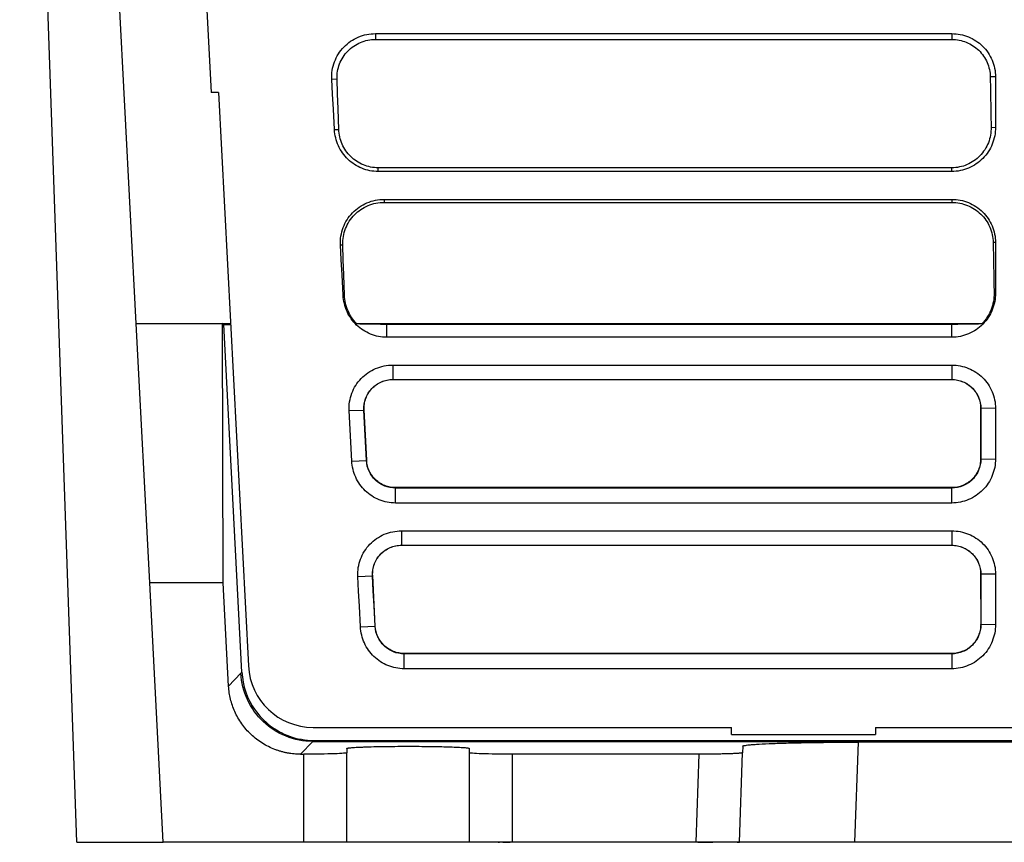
# Model space of a CAD drawing. Header units: millimetres. Extents: x -1111 to 1147, y -743 to 1146.
# Tile 44 of 203: x 105 to 173, y -600 to -543. Entities that reach past the tile are written whole.
import ezdxf

# ---------------------------------------------------------------- set-up
doc = ezdxf.new("R2010")
doc.units = ezdxf.units.MM

msp = doc.modelspace()

# ---------------------------------------------------------------- linework, layer by layer
at = {"color": 7, "linetype": 'Continuous', "lineweight": 25}
for p, q in [((108.602, -600.023), (104.634, -486.393)), ((112.717, -564.023), (108.652, -486.393)), ((117.406, -537.985), (117.93, -547.983)), ((129.336, -543.893), (169.346, -543.893)), ((129.336, -543.893), (129.336, -544.298)), ((169.346, -543.893), (169.346, -544.298)), ((129.336, -544.298), (169.346, -544.298)), ((126.303, -547.052), (126.668, -547.039)), ((172.381, -546.893), (172.015, -546.9)), ((118.43, -547.983), (117.93, -547.983)), ((118.429, -547.99), (120.512, -587.788)), ((126.487, -550.554), (126.789, -550.543)), ((172.077, -550.4), (172.381, -550.395)), ((129.519, -553.465), (129.519, -553.206)), ((169.346, -553.465), (169.346, -553.206)), ((129.938, -555.398), (129.938, -555.606)), ((169.346, -555.398), (169.346, -555.606)), ((172.381, -558.398), (172.219, -558.401)), ((126.906, -558.557), (127.065, -558.552)), ((127.089, -562.059), (127.186, -562.055)), ((172.281, -561.902), (172.381, -561.9)), ((112.717, -564.023), (118.725, -564.023)), ((113.659, -582.023), (112.717, -564.023)), ((118.749, -582.023), (118.725, -564.023)), ((118.799, -564.092), (118.725, -564.023)), ((118.725, -564.023), (119.27, -564.023)), ((120.062, -588.22), (118.799, -564.092)), ((118.799, -564.092), (119.272, -564.092)), ((128.016, -564.023), (171.452, -564.023)), ((130.122, -564.971), (130.122, -564.052)), ((169.346, -564.971), (169.346, -564.052)), ((130.541, -566.903), (130.541, -567.903)), ((169.346, -566.903), (169.346, -567.903)), ((130.541, -567.903), (169.346, -567.903)), ((127.508, -570.063), (128.526, -570.027)), ((127.691, -573.564), (127.508, -570.063)), ((128.526, -570.027), (128.542, -570.009)), ((128.709, -573.528), (128.526, -570.027)), ((128.725, -573.512), (128.542, -570.009)), ((171.364, -569.921), (171.347, -569.904)), ((171.347, -569.904), (171.348, -573.407)), ((172.381, -569.904), (171.364, -569.921)), ((128.709, -573.528), (128.725, -573.512)), ((171.348, -573.407), (171.364, -573.423)), ((171.364, -573.423), (172.381, -573.405)), ((127.691, -573.564), (128.709, -573.528)), ((130.724, -575.441), (130.724, -575.411)), ((169.346, -575.411), (130.724, -575.411)), ((130.724, -576.476), (130.724, -575.441)), ((169.346, -575.441), (130.724, -575.441)), ((169.346, -575.441), (169.346, -575.411)), ((169.346, -576.476), (169.346, -575.441)), ((169.346, -576.476), (130.724, -576.476)), ((131.143, -578.408), (131.143, -579.408)), ((169.346, -578.408), (169.346, -579.408)), ((131.143, -579.408), (169.346, -579.408)), ((128.11, -581.568), (129.128, -581.532)), ((129.128, -581.532), (129.141, -581.518)), ((129.323, -585.021), (129.141, -581.518)), ((171.364, -581.426), (171.35, -581.413)), ((171.35, -581.413), (171.352, -584.916)), ((172.381, -581.409), (171.364, -581.426)), ((114.602, -600.023), (113.659, -582.023)), ((118.749, -582.023), (113.659, -582.023)), ((119.142, -589.19), (118.749, -582.023)), ((128.294, -585.069), (129.311, -585.034)), ((129.311, -585.034), (129.323, -585.021)), ((171.364, -584.928), (171.352, -584.916)), ((172.381, -584.911), (171.364, -584.928)), ((131.326, -586.946), (131.326, -586.923)), ((169.346, -586.923), (131.326, -586.923)), ((131.326, -587.981), (131.326, -586.946)), ((169.346, -586.946), (131.326, -586.946)), ((169.346, -586.923), (169.346, -586.946)), ((169.346, -586.946), (169.346, -587.981)), ((119.142, -589.19), (119.99, -588.296)), ((119.99, -588.296), (120.014, -588.271)), ((120.014, -588.271), (120.062, -588.22)), ((169.346, -587.981), (131.326, -587.981)), ((124.998, -592.052), (154.05, -592.053)), ((154.05, -592.554), (154.05, -592.055)), ((154.05, -592.554), (164.05, -592.554)), ((164.05, -592.052), (193.11, -592.052)), ((164.05, -592.054), (164.05, -592.554)), ((124.98, -593.025), (124.138, -593.914)), ((125.004, -593), (124.98, -593.025)), ((124.98, -593.025), (205.06, -593.025)), ((125.046, -592.955), (125.004, -593)), ((125.046, -592.955), (195.602, -592.955)), ((162.84, -593.077), (162.597, -600.023)), ((204.526, -593.077), (162.84, -593.077)), ((124.138, -593.914), (124.352, -593.914)), ((124.352, -600.023), (124.352, -593.914)), ((127.352, -593.513), (127.352, -593.809)), ((127.352, -600.023), (127.352, -593.809)), ((135.852, -593.809), (135.852, -593.513)), ((135.852, -600.023), (135.852, -593.809)), ((151.817, -593.914), (138.852, -593.914)), ((138.852, -600.023), (138.852, -593.914)), ((151.604, -600.023), (151.817, -593.914)), ((154.602, -600.023), (154.819, -593.81)), ((154.835, -593.356), (154.819, -593.81)), ((108.602, -600.023), (114.602, -600.023)), ((124.352, -600.023), (114.602, -600.023)), ((119.602, -600.023), (119.602, -600.028)), ((127.352, -600.023), (124.352, -600.023)), ((135.852, -600.023), (127.352, -600.023)), ((129.602, -600.029), (129.602, -600.023)), ((133.102, -600.023), (133.102, -600.028)), ((138.852, -600.023), (135.852, -600.023)), ((138.176, -600.023), (138.677, -600.023)), ((151.604, -600.023), (138.852, -600.023)), ((143.102, -600.029), (143.102, -600.023)), ((154.602, -600.023), (151.604, -600.023)), ((151.715, -600.023), (152.754, -600.023)), ((154.442, -600.023), (154.608, -600.023)), ((162.597, -600.023), (154.602, -600.023)), ((160.102, -600.023), (160.102, -600.028)), ((204.543, -600.023), (162.597, -600.023)), ((170.102, -600.029), (170.102, -600.023))]:
    msp.add_line(p, q, dxfattribs=at)
at = {"color": 7, "linetype": 'Continuous', "lineweight": 25, "flags": 128}
for points in [[(126.487, -550.554), (126.412, -549.128), (126.358, -548.09), (126.304, -547.052)], [(126.789, -550.543), (126.739, -549.117), (126.704, -548.078), (126.668, -547.039)], [(169.346, -553.206), (166.445, -553.206), (154.838, -553.206), (142.179, -553.206), (129.519, -553.206)], [(169.346, -553.465), (166.445, -553.465), (154.838, -553.465), (142.179, -553.465), (129.519, -553.465)], [(129.938, -555.398), (132.742, -555.398), (143.956, -555.398), (155.171, -555.398), (169.346, -555.398)], [(129.938, -555.606), (132.742, -555.606), (143.957, -555.606), (155.171, -555.606), (162.377, -555.606), (169.346, -555.606)], [(127.089, -562.059), (127.014, -560.633), (126.96, -559.595), (126.906, -558.557)], [(127.186, -562.055), (127.137, -560.629), (127.101, -559.591), (127.065, -558.552)], [(130.122, -564.052), (133.023, -564.052), (144.63, -564.052), (156.988, -564.052), (169.346, -564.052)], [(169.346, -564.971), (166.445, -564.971), (154.838, -564.971), (142.48, -564.971), (130.122, -564.971)], [(130.541, -566.903), (133.344, -566.903), (144.559, -566.903), (156.952, -566.903), (169.346, -566.903)], [(131.143, -578.408), (133.946, -578.408), (145.161, -578.408), (157.254, -578.408), (169.346, -578.408)], [(128.294, -585.069), (128.219, -583.644), (128.165, -582.606), (128.11, -581.568)], [(129.311, -585.034), (129.237, -583.608), (129.182, -582.57), (129.128, -581.532)]]:
    msp.add_lwpolyline(points, dxfattribs=at)
at = {"color": 7, "linetype": 'Continuous', "lineweight": 25}
for centre, major_axis, ratio, start_param, end_param in [((125.008, -587.541), (2.016, 4.037), 0.997112, 2.08753, 3.603633), ((125.058, -587.946), (2.544, 4.319), 0.997359, 2.156597, 2.721035), ((125.058, -587.946), (2.544, 4.319), 0.997359, 2.721035, 3.327963), ((125.058, -587.946), (2.544, 4.319), 0.997359, 3.327963, 3.672698)]:
    msp.add_ellipse(centre, major_axis=major_axis, ratio=ratio, start_param=start_param, end_param=end_param, dxfattribs=at)
for points, knots in [([(126.304, -547.052), (126.293, -546.846), (126.304, -546.643), (126.366, -546.241), (126.419, -546.041), (126.562, -545.659), (126.653, -545.477), (126.871, -545.132), (126.999, -544.969), (127.281, -544.676), (127.437, -544.544), (127.775, -544.311), (127.954, -544.214), (128.328, -544.055), (128.527, -543.994), (128.927, -543.913), (129.13, -543.893), (129.336, -543.893)], [0, 0, 0, 0, 0.125, 0.125, 0.25, 0.25, 0.375, 0.375, 0.5, 0.5, 0.625, 0.625, 0.75, 0.75, 0.875, 0.875, 1, 1, 1, 1]), ([(169.346, -543.893), (169.545, -543.893), (169.741, -543.912), (170.127, -543.987), (170.319, -544.044), (170.685, -544.193), (170.859, -544.284), (171.188, -544.5), (171.345, -544.626), (171.626, -544.903), (171.752, -545.053), (171.974, -545.381), (172.07, -545.556), (172.299, -546.099), (172.381, -546.495), (172.381, -546.893)], [0, 0, 0, 0, 0.125, 0.125, 0.25, 0.25, 0.375, 0.375, 0.5, 0.5, 0.625, 0.625, 0.75, 0.75, 1, 1, 1, 1]), ([(126.668, -547.039), (126.661, -546.861), (126.672, -546.684), (126.73, -546.335), (126.778, -546.162), (126.97, -545.664), (127.167, -545.358), (127.665, -544.848), (127.966, -544.644), (128.623, -544.369), (128.979, -544.298), (129.336, -544.298)], [0, 0, 0, 0, 0.125, 0.125, 0.25, 0.25, 0.5, 0.5, 0.75, 0.75, 1, 1, 1, 1]), ([(169.346, -544.298), (169.691, -544.298), (170.035, -544.364), (170.675, -544.622), (170.969, -544.813), (171.463, -545.293), (171.663, -545.582), (171.936, -546.213), (172.01, -546.555), (172.015, -546.9)], [0, 0, 0, 0, 0.25, 0.25, 0.5, 0.5, 0.75, 0.75, 1, 1, 1, 1]), ([(172.015, -546.9), (172.023, -547.368), (172.031, -547.836), (172.04, -548.305), (172.046, -548.654), (172.052, -549.003), (172.058, -549.352), (172.064, -549.702), (172.071, -550.051), (172.077, -550.4)], [0.00002102, 0.00002102, 0.00002102, 0.00002102, 0.001427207, 0.001427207, 0.001427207, 0.002475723, 0.002475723, 0.002475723, 0.003524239, 0.003524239, 0.003524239, 0.003524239]), ([(172.381, -546.893), (172.381, -547.369), (172.381, -547.845), (172.381, -548.32), (172.381, -548.666), (172.381, -549.012), (172.381, -549.358), (172.381, -549.703), (172.381, -550.049), (172.381, -550.395)], [0, 0, 0, 0, 0.001427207, 0.001427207, 0.001427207, 0.00246467, 0.00246467, 0.00246467, 0.003502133, 0.003502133, 0.003502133, 0.003502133]), ([(129.519, -553.465), (129.324, -553.465), (129.133, -553.446), (128.755, -553.373), (128.568, -553.317), (128.209, -553.171), (128.039, -553.082), (127.716, -552.872), (127.562, -552.75), (127.285, -552.482), (127.16, -552.336), (126.937, -552.02), (126.84, -551.85), (126.601, -551.325), (126.507, -550.943), (126.487, -550.554)], [0, 0, 0, 0, 0.125, 0.125, 0.25, 0.25, 0.375, 0.375, 0.5, 0.5, 0.625, 0.625, 0.75, 0.75, 1, 1, 1, 1]), ([(129.519, -553.206), (129.167, -553.206), (128.817, -553.136), (128.167, -552.869), (127.869, -552.671), (127.367, -552.179), (127.164, -551.885), (126.882, -551.242), (126.802, -550.894), (126.789, -550.543)], [0, 0, 0, 0, 0.25, 0.25, 0.5, 0.5, 0.75, 0.75, 1, 1, 1, 1]), ([(172.381, -550.395), (172.381, -550.596), (172.362, -550.795), (172.286, -551.185), (172.228, -551.379), (172.077, -551.749), (171.985, -551.925), (171.767, -552.258), (171.639, -552.417), (171.36, -552.701), (171.207, -552.828), (170.876, -553.054), (170.699, -553.15), (170.15, -553.383), (169.75, -553.465), (169.346, -553.465)], [0, 0, 0, 0, 0.125, 0.125, 0.25, 0.25, 0.375, 0.375, 0.5, 0.5, 0.625, 0.625, 0.75, 0.75, 1, 1, 1, 1]), ([(172.077, -550.4), (172.082, -550.764), (172.016, -551.126), (171.75, -551.803), (171.55, -552.114), (171.045, -552.636), (170.741, -552.846), (170.072, -553.132), (169.71, -553.206), (169.346, -553.206)], [0, 0, 0, 0, 0.25, 0.25, 0.5, 0.5, 0.75, 0.75, 1, 1, 1, 1]), ([(126.906, -558.557), (126.895, -558.352), (126.906, -558.148), (126.968, -557.747), (127.021, -557.546), (127.164, -557.164), (127.255, -556.982), (127.473, -556.637), (127.601, -556.474), (127.883, -556.182), (128.039, -556.049), (128.378, -555.816), (128.556, -555.719), (128.931, -555.56), (129.129, -555.499), (129.529, -555.418), (129.732, -555.398), (129.938, -555.398)], [0, 0, 0, 0, 0.125, 0.125, 0.25, 0.25, 0.375, 0.375, 0.5, 0.5, 0.625, 0.625, 0.75, 0.75, 0.875, 0.875, 1, 1, 1, 1]), ([(127.065, -558.552), (127.051, -558.168), (127.117, -557.784), (127.395, -557.072), (127.606, -556.744), (128.143, -556.196), (128.466, -555.977), (129.172, -555.682), (129.555, -555.606), (129.938, -555.606)], [0, 0, 0, 0, 0.25, 0.25, 0.5, 0.5, 0.75, 0.75, 1, 1, 1, 1]), ([(169.346, -555.398), (169.545, -555.398), (169.741, -555.417), (170.127, -555.492), (170.319, -555.549), (170.685, -555.698), (170.859, -555.789), (171.188, -556.006), (171.345, -556.132), (171.626, -556.408), (171.752, -556.559), (171.974, -556.886), (172.07, -557.061), (172.299, -557.604), (172.381, -558), (172.381, -558.398)], [0, 0, 0, 0, 0.125, 0.125, 0.25, 0.25, 0.375, 0.375, 0.5, 0.5, 0.625, 0.625, 0.75, 0.75, 1, 1, 1, 1]), ([(169.346, -555.606), (169.717, -555.606), (170.087, -555.677), (170.774, -555.954), (171.091, -556.159), (171.622, -556.674), (171.838, -556.985), (172.133, -557.663), (172.213, -558.031), (172.219, -558.401)], [0, 0, 0, 0, 0.25, 0.25, 0.5, 0.5, 0.75, 0.75, 1, 1, 1, 1]), ([(172.219, -558.401), (172.227, -558.87), (172.236, -559.338), (172.244, -559.806), (172.25, -560.156), (172.256, -560.505), (172.263, -560.854), (172.269, -561.203), (172.275, -561.553), (172.281, -561.902)], [0.00002102, 0.00002102, 0.00002102, 0.00002102, 0.001427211, 0.001427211, 0.001427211, 0.002475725, 0.002475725, 0.002475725, 0.003524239, 0.003524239, 0.003524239, 0.003524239]), ([(172.381, -558.398), (172.381, -558.874), (172.381, -559.35), (172.381, -559.825), (172.381, -560.171), (172.381, -560.517), (172.381, -560.863), (172.381, -561.209), (172.381, -561.554), (172.381, -561.9)], [0, 0, 0, 0, 0.001427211, 0.001427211, 0.001427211, 0.002464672, 0.002464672, 0.002464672, 0.003502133, 0.003502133, 0.003502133, 0.003502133]), ([(130.122, -564.971), (129.927, -564.971), (129.735, -564.952), (129.358, -564.878), (129.17, -564.822), (128.812, -564.676), (128.641, -564.587), (128.318, -564.377), (128.165, -564.255), (127.887, -563.987), (127.762, -563.842), (127.539, -563.525), (127.442, -563.356), (127.204, -562.831), (127.109, -562.448), (127.089, -562.059)], [0, 0, 0, 0, 0.125, 0.125, 0.25, 0.25, 0.375, 0.375, 0.5, 0.5, 0.625, 0.625, 0.75, 0.75, 1, 1, 1, 1]), ([(128.016, -564.023), (127.763, -563.76), (127.561, -563.451), (127.349, -562.946), (127.293, -562.772), (127.216, -562.417), (127.193, -562.238), (127.186, -562.055)], [0, 0, 0, 0, 0.5, 0.5, 0.75, 0.75, 1, 1, 1, 1]), ([(172.381, -561.9), (172.381, -562.102), (172.362, -562.3), (172.286, -562.69), (172.228, -562.884), (172.077, -563.255), (171.985, -563.43), (171.767, -563.764), (171.639, -563.922), (171.36, -564.206), (171.207, -564.334), (170.876, -564.559), (170.699, -564.656), (170.15, -564.888), (169.75, -564.971), (169.346, -564.971)], [0, 0, 0, 0, 0.125, 0.125, 0.25, 0.25, 0.375, 0.375, 0.5, 0.5, 0.625, 0.625, 0.75, 0.75, 1, 1, 1, 1]), ([(172.281, -561.902), (172.288, -562.292), (172.218, -562.682), (171.935, -563.407), (171.722, -563.741), (171.452, -564.023)], [0, 0, 0, 0, 0.5, 0.5, 1, 1, 1, 1]), ([(128.016, -564.023), (128.333, -564.03), (128.662, -564.037), (129.363, -564.048), (129.738, -564.052), (130.122, -564.052)], [0, 0, 0, 0, 0.5, 0.5, 1, 1, 1, 1]), ([(169.346, -564.052), (169.538, -564.052), (169.729, -564.051), (170.1, -564.047), (170.281, -564.045), (170.806, -564.037), (171.134, -564.03), (171.452, -564.023)], [0, 0, 0, 0, 0.25, 0.25, 0.5, 0.5, 1, 1, 1, 1]), ([(127.508, -570.063), (127.497, -569.857), (127.508, -569.654), (127.57, -569.252), (127.623, -569.051), (127.767, -568.669), (127.857, -568.488), (128.075, -568.142), (128.203, -567.979), (128.485, -567.687), (128.641, -567.554), (128.98, -567.322), (129.158, -567.224), (129.533, -567.066), (129.731, -567.004), (130.131, -566.923), (130.335, -566.903), (130.541, -566.903)], [0, 0, 0, 0, 0.125, 0.125, 0.25, 0.25, 0.375, 0.375, 0.5, 0.5, 0.625, 0.625, 0.75, 0.75, 0.875, 0.875, 1, 1, 1, 1]), ([(169.346, -566.903), (169.545, -566.903), (169.741, -566.922), (170.127, -566.997), (170.319, -567.054), (170.685, -567.203), (170.859, -567.295), (171.188, -567.511), (171.345, -567.637), (171.626, -567.913), (171.752, -568.064), (171.974, -568.391), (172.07, -568.567), (172.299, -569.109), (172.381, -569.505), (172.381, -569.904)], [0, 0, 0, 0, 0.125, 0.125, 0.25, 0.25, 0.375, 0.375, 0.5, 0.5, 0.625, 0.625, 0.75, 0.75, 1, 1, 1, 1]), ([(128.526, -570.027), (128.512, -569.752), (128.554, -569.478), (128.695, -569.096), (128.755, -568.971), (128.899, -568.741), (128.981, -568.633), (129.263, -568.336), (129.493, -568.175), (129.991, -567.96), (130.266, -567.903), (130.541, -567.903)], [0, 0, 0, 0, 0.25, 0.25, 0.375, 0.375, 0.5, 0.5, 0.75, 0.75, 1, 1, 1, 1]), ([(128.542, -570.009), (128.535, -569.873), (128.542, -569.738), (128.583, -569.472), (128.617, -569.339), (128.71, -569.085), (128.769, -568.964), (128.912, -568.734), (128.996, -568.625), (129.274, -568.332), (129.501, -568.173), (129.873, -568.013), (130.004, -567.971), (130.269, -567.917), (130.404, -567.903), (130.541, -567.903)], [0, 0, 0, 0, 0.125, 0.125, 0.25, 0.25, 0.375, 0.375, 0.5, 0.5, 0.75, 0.75, 0.875, 0.875, 1, 1, 1, 1]), ([(169.346, -567.903), (169.613, -567.903), (169.872, -567.955), (170.24, -568.107), (170.356, -568.169), (170.575, -568.315), (170.679, -568.4), (170.865, -568.587), (170.949, -568.688), (171.096, -568.908), (171.159, -569.026), (171.31, -569.39), (171.364, -569.655), (171.364, -569.921)], [0, 0, 0, 0, 0.25, 0.25, 0.375, 0.375, 0.5, 0.5, 0.625, 0.625, 0.75, 0.75, 1, 1, 1, 1]), ([(169.346, -567.903), (169.478, -567.903), (169.608, -567.916), (169.864, -567.967), (169.991, -568.005), (170.233, -568.106), (170.348, -568.167), (170.566, -568.312), (170.669, -568.397), (170.945, -568.674), (171.094, -568.897), (171.294, -569.378), (171.347, -569.641), (171.347, -569.904)], [0, 0, 0, 0, 0.125, 0.125, 0.25, 0.25, 0.375, 0.375, 0.5, 0.5, 0.75, 0.75, 1, 1, 1, 1]), ([(172.381, -569.904), (172.381, -570.379), (172.381, -570.855), (172.381, -571.331), (172.381, -571.676), (172.381, -572.022), (172.381, -572.368), (172.381, -572.714), (172.381, -573.06), (172.381, -573.405)], [0, 0, 0, 0, 0.001427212, 0.001427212, 0.001427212, 0.002464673, 0.002464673, 0.002464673, 0.003502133, 0.003502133, 0.003502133, 0.003502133]), ([(130.724, -575.411), (130.596, -575.411), (130.47, -575.399), (130.222, -575.351), (130.099, -575.315), (129.864, -575.221), (129.751, -575.163), (129.539, -575.027), (129.437, -574.948), (129.254, -574.774), (129.171, -574.679), (129.023, -574.473), (128.959, -574.361), (128.8, -574.018), (128.738, -573.767), (128.725, -573.512)], [0, 0, 0, 0, 0.125, 0.125, 0.25, 0.25, 0.375, 0.375, 0.5, 0.5, 0.625, 0.625, 0.75, 0.75, 1, 1, 1, 1]), ([(172.381, -573.405), (172.381, -573.607), (172.362, -573.805), (172.286, -574.195), (172.228, -574.389), (172.077, -574.76), (171.985, -574.936), (171.767, -575.269), (171.639, -575.427), (171.36, -575.711), (171.207, -575.839), (170.876, -576.064), (170.699, -576.161), (170.15, -576.393), (169.75, -576.476), (169.346, -576.476)], [0, 0, 0, 0, 0.125, 0.125, 0.25, 0.25, 0.375, 0.375, 0.5, 0.5, 0.625, 0.625, 0.75, 0.75, 1, 1, 1, 1]), ([(171.348, -573.407), (171.348, -573.539), (171.335, -573.669), (171.285, -573.925), (171.246, -574.052), (171.146, -574.295), (171.085, -574.41), (170.94, -574.628), (170.855, -574.731), (170.578, -575.008), (170.355, -575.158), (169.874, -575.358), (169.611, -575.411), (169.346, -575.411)], [0, 0, 0, 0, 0.125, 0.125, 0.25, 0.25, 0.375, 0.375, 0.5, 0.5, 0.75, 0.75, 1, 1, 1, 1]), ([(171.364, -573.423), (171.364, -573.689), (171.311, -573.953), (171.16, -574.316), (171.097, -574.435), (170.951, -574.654), (170.868, -574.755), (170.682, -574.942), (170.578, -575.027), (170.36, -575.173), (170.244, -575.235), (169.877, -575.388), (169.612, -575.441), (169.346, -575.441)], [0, 0, 0, 0, 0.25, 0.25, 0.375, 0.375, 0.5, 0.5, 0.625, 0.625, 0.75, 0.75, 1, 1, 1, 1]), ([(130.724, -576.476), (130.529, -576.476), (130.337, -576.457), (129.96, -576.383), (129.773, -576.327), (129.414, -576.182), (129.244, -576.092), (128.921, -575.882), (128.767, -575.76), (128.49, -575.493), (128.364, -575.347), (128.141, -575.031), (128.044, -574.861), (127.806, -574.336), (127.712, -573.953), (127.691, -573.564)], [0, 0, 0, 0, 0.125, 0.125, 0.25, 0.25, 0.375, 0.375, 0.5, 0.5, 0.625, 0.625, 0.75, 0.75, 1, 1, 1, 1]), ([(130.724, -575.441), (130.467, -575.441), (130.211, -575.391), (129.858, -575.25), (129.743, -575.191), (129.528, -575.054), (129.428, -574.975), (129.244, -574.8), (129.158, -574.703), (129.01, -574.496), (128.946, -574.387), (128.786, -574.039), (128.722, -573.785), (128.709, -573.528)], [0, 0, 0, 0, 0.25, 0.25, 0.375, 0.375, 0.5, 0.5, 0.625, 0.625, 0.75, 0.75, 1, 1, 1, 1]), ([(128.11, -581.568), (128.1, -581.362), (128.11, -581.159), (128.173, -580.757), (128.225, -580.557), (128.369, -580.175), (128.459, -579.993), (128.678, -579.647), (128.805, -579.485), (129.087, -579.192), (129.243, -579.06), (129.582, -578.827), (129.761, -578.73), (130.135, -578.571), (130.333, -578.51), (130.734, -578.429), (130.937, -578.408), (131.143, -578.408)], [0, 0, 0, 0, 0.125, 0.125, 0.25, 0.25, 0.375, 0.375, 0.5, 0.5, 0.625, 0.625, 0.75, 0.75, 0.875, 0.875, 1, 1, 1, 1]), ([(169.346, -578.408), (169.545, -578.408), (169.741, -578.427), (170.127, -578.503), (170.319, -578.559), (170.685, -578.709), (170.859, -578.8), (171.188, -579.016), (171.345, -579.142), (171.626, -579.418), (171.752, -579.569), (171.974, -579.896), (172.07, -580.072), (172.299, -580.615), (172.381, -581.01), (172.381, -581.409)], [0, 0, 0, 0, 0.125, 0.125, 0.25, 0.25, 0.375, 0.375, 0.5, 0.5, 0.625, 0.625, 0.75, 0.75, 1, 1, 1, 1]), ([(129.128, -581.532), (129.114, -581.258), (129.156, -580.983), (129.297, -580.601), (129.358, -580.477), (129.501, -580.246), (129.583, -580.139), (129.865, -579.841), (130.095, -579.68), (130.593, -579.466), (130.868, -579.408), (131.143, -579.408)], [0, 0, 0, 0, 0.25, 0.25, 0.375, 0.375, 0.5, 0.5, 0.75, 0.75, 1, 1, 1, 1]), ([(129.141, -581.518), (129.134, -581.382), (129.141, -581.247), (129.181, -580.98), (129.216, -580.847), (129.309, -580.592), (129.368, -580.471), (129.511, -580.241), (129.595, -580.132), (129.874, -579.838), (130.102, -579.679), (130.474, -579.518), (130.605, -579.477), (130.871, -579.422), (131.006, -579.408), (131.143, -579.408)], [0, 0, 0, 0, 0.125, 0.125, 0.25, 0.25, 0.375, 0.375, 0.5, 0.5, 0.75, 0.75, 0.875, 0.875, 1, 1, 1, 1]), ([(169.346, -579.408), (169.613, -579.408), (169.872, -579.46), (170.24, -579.612), (170.356, -579.674), (170.575, -579.82), (170.679, -579.905), (170.865, -580.092), (170.949, -580.193), (171.096, -580.413), (171.159, -580.531), (171.31, -580.895), (171.364, -581.16), (171.364, -581.426)], [0, 0, 0, 0, 0.25, 0.25, 0.375, 0.375, 0.5, 0.5, 0.625, 0.625, 0.75, 0.75, 1, 1, 1, 1]), ([(169.346, -579.408), (169.479, -579.408), (169.609, -579.421), (169.865, -579.472), (169.992, -579.511), (170.235, -579.611), (170.35, -579.673), (170.568, -579.818), (170.671, -579.903), (170.948, -580.18), (171.097, -580.404), (171.297, -580.886), (171.35, -581.149), (171.35, -581.413)], [0, 0, 0, 0, 0.125, 0.125, 0.25, 0.25, 0.375, 0.375, 0.5, 0.5, 0.75, 0.75, 1, 1, 1, 1]), ([(172.381, -581.409), (172.381, -581.885), (172.381, -582.36), (172.381, -582.836), (172.381, -583.182), (172.381, -583.528), (172.381, -583.873), (172.381, -584.219), (172.381, -584.565), (172.381, -584.911)], [0, 0, 0, 0, 0.001427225, 0.001427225, 0.001427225, 0.002464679, 0.002464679, 0.002464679, 0.003502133, 0.003502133, 0.003502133, 0.003502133]), ([(131.326, -587.981), (131.131, -587.981), (130.939, -587.962), (130.562, -587.888), (130.375, -587.833), (130.016, -587.687), (129.846, -587.598), (129.523, -587.388), (129.369, -587.265), (129.092, -586.998), (128.967, -586.852), (128.743, -586.536), (128.646, -586.366), (128.408, -585.841), (128.314, -585.459), (128.294, -585.069)], [0, 0, 0, 0, 0.125, 0.125, 0.25, 0.25, 0.375, 0.375, 0.5, 0.5, 0.625, 0.625, 0.75, 0.75, 1, 1, 1, 1]), ([(131.326, -586.946), (131.069, -586.946), (130.813, -586.897), (130.46, -586.756), (130.345, -586.697), (130.13, -586.559), (130.03, -586.481), (129.846, -586.306), (129.761, -586.208), (129.612, -586.001), (129.549, -585.892), (129.388, -585.544), (129.325, -585.29), (129.311, -585.034)], [0, 0, 0, 0, 0.25, 0.25, 0.375, 0.375, 0.5, 0.5, 0.625, 0.625, 0.75, 0.75, 1, 1, 1, 1]), ([(131.326, -586.923), (131.198, -586.923), (131.072, -586.911), (130.824, -586.864), (130.701, -586.828), (130.464, -586.733), (130.352, -586.675), (130.139, -586.539), (130.037, -586.459), (129.854, -586.285), (129.771, -586.19), (129.623, -585.983), (129.558, -585.872), (129.399, -585.528), (129.337, -585.277), (129.323, -585.021)], [0, 0, 0, 0, 0.125, 0.125, 0.25, 0.25, 0.375, 0.375, 0.5, 0.5, 0.625, 0.625, 0.75, 0.75, 1, 1, 1, 1]), ([(172.381, -584.911), (172.381, -585.112), (172.362, -585.31), (172.286, -585.701), (172.228, -585.894), (172.077, -586.265), (171.985, -586.441), (171.767, -586.774), (171.639, -586.932), (171.36, -587.217), (171.207, -587.344), (170.876, -587.57), (170.699, -587.666), (170.15, -587.898), (169.75, -587.981), (169.346, -587.981)], [0, 0, 0, 0, 0.125, 0.125, 0.25, 0.25, 0.375, 0.375, 0.5, 0.5, 0.625, 0.625, 0.75, 0.75, 1, 1, 1, 1]), ([(171.352, -584.916), (171.352, -585.048), (171.339, -585.179), (171.288, -585.435), (171.249, -585.562), (171.149, -585.805), (171.088, -585.92), (170.942, -586.138), (170.858, -586.242), (170.581, -586.52), (170.357, -586.669), (169.875, -586.87), (169.611, -586.923), (169.346, -586.923)], [0, 0, 0, 0, 0.125, 0.125, 0.25, 0.25, 0.375, 0.375, 0.5, 0.5, 0.75, 0.75, 1, 1, 1, 1]), ([(171.364, -584.928), (171.364, -585.194), (171.311, -585.459), (171.16, -585.823), (171.096, -585.941), (170.95, -586.16), (170.866, -586.262), (170.68, -586.449), (170.576, -586.534), (170.358, -586.68), (170.242, -586.742), (169.873, -586.895), (169.613, -586.946), (169.346, -586.946)], [0, 0, 0, 0, 0.25, 0.25, 0.375, 0.375, 0.5, 0.5, 0.625, 0.625, 0.75, 0.75, 1, 1, 1, 1]), ([(124.98, -593.025), (124.349, -593.024), (123.718, -592.903), (122.545, -592.434), (122.003, -592.087), (121.086, -591.218), (120.711, -590.696), (120.18, -589.55), (120.025, -588.926), (119.99, -588.296)], [0, 0, 0, 0, 0.25, 0.25, 0.5, 0.5, 0.75, 0.75, 1, 1, 1, 1]), ([(124.138, -593.914), (124.061, -593.913), (123.908, -593.911), (123.68, -593.895), (123.454, -593.87), (123.23, -593.834), (123.007, -593.787), (122.787, -593.731), (122.568, -593.664), (122.271, -593.558), (121.903, -593.397), (121.475, -593.157), (121.07, -592.875), (120.693, -592.552), (120.349, -592.193), (120.045, -591.805), (119.782, -591.391), (119.566, -590.965), (119.395, -590.531), (119.268, -590.093), (119.179, -589.646), (119.155, -589.343), (119.142, -589.19)], [0, 0, 0, 0, 0.030316, 0.060445, 0.090448, 0.120391, 0.150335, 0.180344, 0.210482, 0.24081, 0.304976, 0.369206, 0.434628, 0.500116, 0.565531, 0.631012, 0.695158, 0.759368, 0.819769, 0.87967, 0.939578, 1, 1, 1, 1]), ([(154.835, -593.356), (154.836, -593.353), (154.838, -593.347), (154.852, -593.338), (154.874, -593.328), (154.905, -593.319), (154.967, -593.305), (155.086, -593.285), (155.305, -593.261), (155.594, -593.237), (156.091, -593.204), (156.903, -593.166), (157.941, -593.134), (158.885, -593.113), (159.638, -593.1), (160.424, -593.09), (161.137, -593.083), (161.766, -593.079), (162.301, -593.078), (162.66, -593.077), (162.84, -593.077)], [0, 0, 0, 0, 0.021122, 0.042213, 0.063296, 0.084394, 0.10553, 0.162718, 0.219949, 0.281152, 0.342399, 0.471126, 0.604007, 0.671215, 0.738468, 0.804899, 0.871374, 0.914272, 0.957082, 1, 1, 1, 1]), ([(127.352, -593.809), (127.352, -593.823), (127.274, -593.837), (126.973, -593.862), (126.751, -593.874), (126.196, -593.893), (125.863, -593.901), (125.137, -593.911), (124.745, -593.914), (124.352, -593.914)], [0, 0, 0, 0, 0.25, 0.25, 0.5, 0.5, 0.75, 0.75, 1, 1, 1, 1]), ([(127.352, -593.513), (127.353, -593.51), (127.355, -593.505), (127.372, -593.498), (127.399, -593.49), (127.437, -593.483), (127.485, -593.476), (127.545, -593.468), (127.637, -593.459), (127.775, -593.448), (127.982, -593.435), (128.229, -593.422), (128.619, -593.406), (129.201, -593.389), (130.011, -593.374), (130.881, -593.365), (131.741, -593.364), (132.557, -593.367), (133.292, -593.376), (133.953, -593.388), (134.551, -593.405), (135.08, -593.426), (135.432, -593.447), (135.642, -593.466), (135.749, -593.479), (135.812, -593.492), (135.846, -593.502), (135.85, -593.509), (135.852, -593.513)], [0, 0, 0, 0, 0.016246, 0.032389, 0.048471, 0.064533, 0.080617, 0.096766, 0.11302, 0.144506, 0.176028, 0.20916, 0.242328, 0.310564, 0.379319, 0.44702, 0.512232, 0.571622, 0.631054, 0.685382, 0.739752, 0.801915, 0.864123, 0.897676, 0.93127, 0.954191, 0.977061, 1, 1, 1, 1]), ([(138.852, -593.914), (138.459, -593.914), (138.067, -593.911), (137.341, -593.901), (137.008, -593.893), (136.453, -593.874), (136.231, -593.862), (135.93, -593.837), (135.852, -593.823), (135.852, -593.809)], [0, 0, 0, 0, 0.25, 0.25, 0.5, 0.5, 0.75, 0.75, 1, 1, 1, 1]), ([(154.819, -593.81), (154.818, -593.812), (154.816, -593.816), (154.798, -593.822), (154.77, -593.829), (154.731, -593.835), (154.679, -593.841), (154.616, -593.848), (154.541, -593.854), (154.453, -593.86), (154.354, -593.866), (154.243, -593.871), (154.121, -593.877), (153.987, -593.882), (153.843, -593.887), (153.684, -593.892), (153.506, -593.896), (153.299, -593.901), (153.061, -593.905), (152.793, -593.909), (152.494, -593.912), (152.165, -593.914), (151.936, -593.914), (151.817, -593.914)], [0, 0, 0, 0, 0.038346, 0.07708, 0.116201, 0.15571, 0.195606, 0.23589, 0.276563, 0.317623, 0.359072, 0.40091, 0.443136, 0.48575, 0.528754, 0.571119, 0.618212, 0.670031, 0.726575, 0.787846, 0.85384, 0.924559, 1, 1, 1, 1]), ([(125.501, -600.023), (125.476, -600.023), (125.198, -600.023), (124.904, -600.023), (124.638, -600.023)], [0, 0, 0, 0, 0.089952, 1, 1, 1, 1]), ([(129.602, -600.023), (129.583, -600.023), (129.543, -600.023), (129.234, -600.023), (128.747, -600.023), (128.225, -600.023), (127.829, -600.023), (127.702, -600.023)], [0, 0, 0, 0, 0.223533, 0.447067, 0.6706, 0.894133, 1, 1, 1, 1]), ([(137.85, -600.023), (137.868, -600.023), (137.895, -600.023), (137.936, -600.023), (137.951, -600.023), (137.951, -600.023)], [0, 0, 0, 0, 0.5, 0.5, 1, 1, 1, 1])]:
    msp.add_open_spline(points, degree=3, knots=knots, dxfattribs=at)
for points in [[(171.364, -569.921), (171.364, -571.088), (171.364, -572.256), (171.364, -573.423)], [(171.364, -581.426), (171.364, -582.594), (171.364, -583.761), (171.364, -584.928)]]:
    msp.add_open_spline(points, degree=3, dxfattribs=at)

doc.saveas('drawing.dxf')
